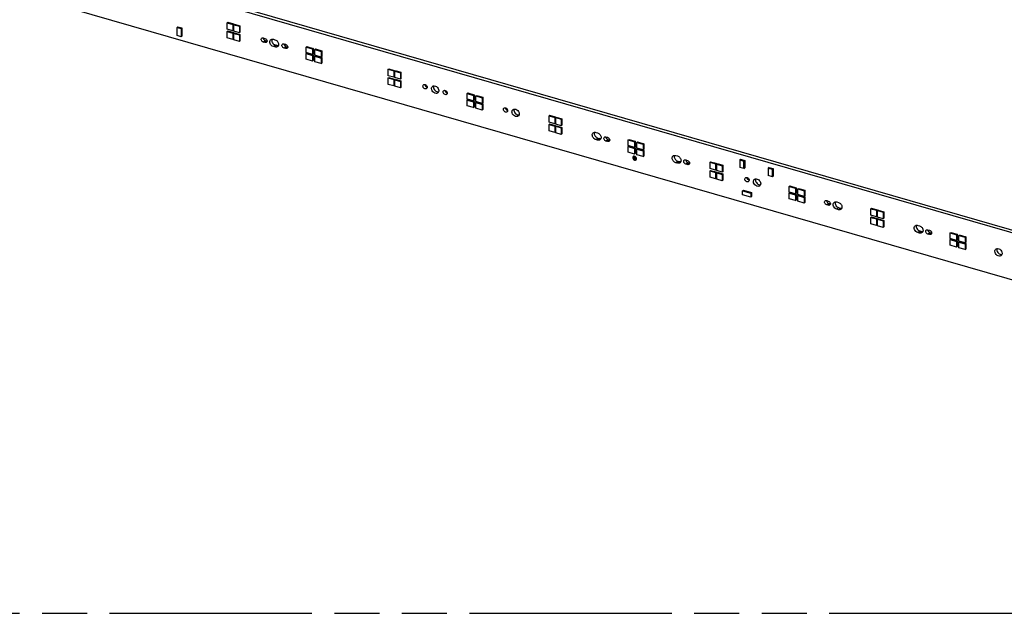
# Model space of a CAD drawing. Header units: millimetres. Extents: x 0 to 210, y 0 to 297.
# Tile 73 of 82: x 93 to 135, y 208 to 233. Entities that reach past the tile are written whole.
import ezdxf

# ---------------------------------------------------------------- set-up
doc = ezdxf.new("R2010")
doc.units = ezdxf.units.MM
doc.header["$LTSCALE"] = 19.36
doc.linetypes.add('PHANTOM', pattern=[0.8, 0.45, -0.05, 0.1, -0.05, 0.1, -0.05])
doc.layers.get('0').update_dxf_attribs({"linetype": 'CONTINUOUS'})
doc.layers.add('DEFAULT_3', color=7, linetype='PHANTOM')

msp = doc.modelspace()

# ---------------------------------------------------------------- linework, layer by layer
at = {"color": 7, "linetype": 'Continuous'}
for p, q in [((52.018121, 248.14651), (148.406748, 220.32151)), ((148.489248, 220.392957), (52.100621, 248.217957)), ((144.506189, 219.403685), (55.696939, 245.040707)), ((101.677848, 233.110945), (101.651848, 233.088428)), ((101.651848, 233.088428), (101.894335, 233.018428)), ((101.651848, 232.8113), (101.651848, 233.088428)), ((101.677848, 233.110945), (101.920335, 233.040945)), ((99.495105, 232.88657), (99.530105, 232.916881)), ((99.495105, 232.53583), (99.495105, 232.88657)), ((99.495105, 232.88657), (99.67264, 232.83532)), ((99.530105, 232.916881), (99.70764, 232.865631)), ((99.70764, 232.865631), (99.67264, 232.83532)), ((99.67264, 232.83532), (99.67264, 232.48458)), ((99.70764, 232.865631), (99.70764, 232.514891)), ((101.894335, 232.7413), (101.651848, 232.8113)), ((101.677848, 232.738554), (101.651848, 232.716037)), ((101.651848, 232.716037), (101.894335, 232.646037)), ((101.651848, 232.438909), (101.651848, 232.716037)), ((101.677848, 232.738554), (101.920335, 232.668554)), ((101.894335, 233.018428), (101.920335, 233.040945)), ((101.894335, 233.018428), (101.894335, 232.7413)), ((101.894335, 232.7413), (101.920335, 232.763817)), ((101.894335, 232.646037), (101.920335, 232.668554)), ((101.920335, 233.040945), (101.920335, 232.763817)), ((101.920335, 232.668554), (101.920335, 232.391426)), ((101.963636, 233.028445), (101.937636, 233.005928)), ((101.937636, 233.005928), (102.180123, 232.935928)), ((101.937636, 232.7288), (101.937636, 233.005928)), ((102.180123, 232.6588), (101.937636, 232.7288)), ((101.963636, 233.028445), (102.206123, 232.958445)), ((102.180123, 232.935928), (102.206123, 232.958445)), ((102.180123, 232.935928), (102.180123, 232.6588)), ((102.180123, 232.6588), (102.206123, 232.681317)), ((102.206123, 232.958445), (102.206123, 232.681317)), ((99.67264, 232.48458), (99.495105, 232.53583)), ((99.67264, 232.48458), (99.70764, 232.514891)), ((101.894335, 232.368909), (101.651848, 232.438909)), ((101.894335, 232.646037), (101.894335, 232.368909)), ((101.894335, 232.368909), (101.920335, 232.391426)), ((101.963636, 232.656054), (101.937636, 232.633537)), ((101.937636, 232.633537), (102.180123, 232.563537)), ((101.937636, 232.356409), (101.937636, 232.633537)), ((102.180123, 232.286409), (101.937636, 232.356409)), ((101.963636, 232.656054), (102.206123, 232.586054)), ((102.180123, 232.563537), (102.206123, 232.586054)), ((102.180123, 232.563537), (102.180123, 232.286409)), ((102.180123, 232.286409), (102.206123, 232.308926)), ((102.206123, 232.586054), (102.206123, 232.308926)), ((103.208881, 232.438033), (103.278167, 232.418032)), ((103.278167, 232.236169), (103.208881, 232.25617)), ((103.291381, 232.327617), (103.360667, 232.307616)), ((103.642475, 232.377818), (103.711761, 232.357816)), ((103.711761, 232.046047), (103.642475, 232.066048)), ((103.724975, 232.137496), (103.794261, 232.117494)), ((104.100891, 232.180532), (104.170173, 232.160532)), ((104.170173, 231.978669), (104.100891, 231.998669)), ((104.183391, 232.070116), (104.252673, 232.050116)), ((105.055328, 232.045306), (105.081328, 232.067823)), ((105.055328, 232.045306), (105.332456, 231.965306)), ((105.055328, 231.802819), (105.055328, 232.045306)), ((105.081328, 232.067823), (105.358456, 231.987823)), ((105.358456, 231.987823), (105.332456, 231.965306)), ((105.332456, 231.965306), (105.332456, 231.722819)), ((105.358456, 231.987823), (105.358456, 231.745336)), ((105.427719, 231.937806), (105.453719, 231.960323)), ((105.427719, 231.937806), (105.704847, 231.857806)), ((105.427719, 231.695319), (105.427719, 231.937806)), ((105.453719, 231.960323), (105.730847, 231.880323)), ((105.730847, 231.880323), (105.704847, 231.857806)), ((105.704847, 231.857806), (105.704847, 231.615319)), ((105.730847, 231.880323), (105.730847, 231.637836)), ((105.332456, 231.722819), (105.055328, 231.802819)), ((105.055328, 231.759518), (105.081328, 231.782035)), ((105.055328, 231.759518), (105.332456, 231.679518)), ((105.055328, 231.517031), (105.055328, 231.759518)), ((105.332456, 231.437031), (105.055328, 231.517031)), ((105.081328, 231.782035), (105.358456, 231.702035)), ((105.332456, 231.722819), (105.358456, 231.745336)), ((105.358456, 231.702035), (105.332456, 231.679518)), ((105.332456, 231.679518), (105.332456, 231.437031)), ((105.332456, 231.437031), (105.358456, 231.459547)), ((105.358456, 231.702035), (105.358456, 231.459547)), ((105.704847, 231.615319), (105.427719, 231.695319)), ((105.427719, 231.652018), (105.453719, 231.674535)), ((105.427719, 231.652018), (105.704847, 231.572018)), ((105.427719, 231.409531), (105.427719, 231.652018)), ((105.704847, 231.329531), (105.427719, 231.409531)), ((105.453719, 231.674535), (105.730847, 231.594535)), ((105.704847, 231.615319), (105.730847, 231.637836)), ((105.730847, 231.594535), (105.704847, 231.572018)), ((105.704847, 231.572018), (105.704847, 231.329531)), ((105.730847, 231.594535), (105.730847, 231.352047)), ((105.704847, 231.329531), (105.730847, 231.352047)), ((108.580051, 231.088428), (108.606051, 231.110945)), ((108.580051, 231.088428), (108.822538, 231.018428)), ((108.580051, 230.8113), (108.580051, 231.088428)), ((108.606051, 231.110945), (108.848538, 231.040945)), ((108.822538, 231.018428), (108.848538, 231.040945)), ((108.822538, 231.018428), (108.822538, 230.7413)), ((108.848538, 231.040945), (108.848538, 230.763817)), ((108.865839, 231.005928), (108.891839, 231.028445)), ((108.865839, 231.005928), (109.108326, 230.935928)), ((108.865839, 230.7288), (108.865839, 231.005928)), ((108.891839, 231.028445), (109.134326, 230.958445)), ((108.822538, 230.7413), (108.580051, 230.8113)), ((108.580051, 230.716037), (108.606051, 230.738554)), ((108.580051, 230.716037), (108.822538, 230.646037)), ((108.580051, 230.438909), (108.580051, 230.716037)), ((108.606051, 230.738554), (108.848538, 230.668554)), ((108.848538, 230.763817), (108.822538, 230.7413)), ((108.822538, 230.646037), (108.848538, 230.668554)), ((108.822538, 230.646037), (108.822538, 230.368909)), ((108.848538, 230.668554), (108.848538, 230.391426)), ((109.108326, 230.6588), (108.865839, 230.7288)), ((108.865839, 230.633537), (108.891839, 230.656054)), ((108.865839, 230.633537), (109.108326, 230.563537)), ((108.865839, 230.356409), (108.865839, 230.633537)), ((108.891839, 230.656054), (109.134326, 230.586054)), ((109.108326, 230.935928), (109.134326, 230.958445)), ((109.108326, 230.935928), (109.108326, 230.6588)), ((109.134326, 230.681317), (109.108326, 230.6588)), ((109.108326, 230.563537), (109.134326, 230.586054)), ((109.108326, 230.563537), (109.108326, 230.286409)), ((109.134326, 230.958445), (109.134326, 230.681317)), ((109.134326, 230.586054), (109.134326, 230.308926)), ((108.822538, 230.368909), (108.580051, 230.438909)), ((108.848538, 230.391426), (108.822538, 230.368909)), ((109.108326, 230.286409), (108.865839, 230.356409)), ((109.134326, 230.308926), (109.108326, 230.286409)), ((111.983531, 230.045306), (112.009531, 230.067823)), ((111.983531, 230.045306), (112.260659, 229.965306)), ((111.983531, 229.802819), (111.983531, 230.045306)), ((112.260659, 229.722819), (111.983531, 229.802819)), ((111.983531, 229.759518), (112.009531, 229.782035)), ((111.983531, 229.759518), (112.260659, 229.679518)), ((111.983531, 229.517031), (111.983531, 229.759518)), ((112.009531, 230.067823), (112.286659, 229.987823)), ((112.009531, 229.782035), (112.286659, 229.702035)), ((112.260659, 229.965306), (112.286659, 229.987823)), ((112.260659, 229.965306), (112.260659, 229.722819)), ((112.260659, 229.722819), (112.286659, 229.745336)), ((112.260659, 229.679518), (112.286659, 229.702035)), ((112.286659, 229.987823), (112.286659, 229.745336)), ((112.286659, 229.702035), (112.286659, 229.459547)), ((112.355922, 229.937806), (112.381922, 229.960323)), ((112.355922, 229.937806), (112.63305, 229.857806)), ((112.355922, 229.695319), (112.355922, 229.937806)), ((112.63305, 229.615319), (112.355922, 229.695319)), ((112.381922, 229.960323), (112.65905, 229.880323)), ((112.63305, 229.857806), (112.65905, 229.880323)), ((112.63305, 229.857806), (112.63305, 229.615319)), ((112.65905, 229.880323), (112.65905, 229.637836)), ((112.260659, 229.437031), (111.983531, 229.517031)), ((112.260659, 229.679518), (112.260659, 229.437031)), ((112.260659, 229.437031), (112.286659, 229.459547)), ((112.355922, 229.652018), (112.381922, 229.674535)), ((112.355922, 229.652018), (112.63305, 229.572018)), ((112.355922, 229.409531), (112.355922, 229.652018)), ((112.63305, 229.329531), (112.355922, 229.409531)), ((112.381922, 229.674535), (112.65905, 229.594535)), ((112.63305, 229.615319), (112.65905, 229.637836)), ((112.63305, 229.572018), (112.65905, 229.594535)), ((112.63305, 229.572018), (112.63305, 229.329531)), ((112.63305, 229.329531), (112.65905, 229.352047)), ((112.65905, 229.594535), (112.65905, 229.352047)), ((115.534254, 229.110945), (115.508254, 229.088428)), ((115.508254, 229.088428), (115.750741, 229.018428)), ((115.508254, 228.8113), (115.508254, 229.088428)), ((115.534254, 229.110945), (115.776741, 229.040945)), ((115.750741, 229.018428), (115.776741, 229.040945)), ((115.750741, 229.018428), (115.750741, 228.7413)), ((115.776741, 229.040945), (115.776741, 228.763817)), ((115.820043, 229.028445), (115.794043, 229.005928)), ((115.794043, 229.005928), (116.03653, 228.935928)), ((115.794043, 228.7288), (115.794043, 229.005928)), ((115.820043, 229.028445), (116.06253, 228.958445)), ((116.03653, 228.935928), (116.06253, 228.958445)), ((116.03653, 228.935928), (116.03653, 228.6588)), ((116.06253, 228.958445), (116.06253, 228.681317)), ((115.750741, 228.7413), (115.508254, 228.8113)), ((115.534254, 228.738554), (115.508254, 228.716037)), ((115.508254, 228.716037), (115.750741, 228.646037)), ((115.508254, 228.438909), (115.508254, 228.716037)), ((115.750741, 228.368909), (115.508254, 228.438909)), ((115.534254, 228.738554), (115.776741, 228.668554)), ((115.750741, 228.7413), (115.776741, 228.763817)), ((115.750741, 228.646037), (115.776741, 228.668554)), ((115.750741, 228.646037), (115.750741, 228.368909)), ((115.776741, 228.668554), (115.776741, 228.391426)), ((116.03653, 228.6588), (115.794043, 228.7288)), ((115.820043, 228.656054), (115.794043, 228.633537)), ((115.794043, 228.633537), (116.03653, 228.563537)), ((115.794043, 228.356409), (115.794043, 228.633537)), ((115.820043, 228.656054), (116.06253, 228.586054)), ((116.03653, 228.6588), (116.06253, 228.681317)), ((116.03653, 228.563537), (116.06253, 228.586054)), ((116.03653, 228.563537), (116.03653, 228.286409)), ((116.06253, 228.586054), (116.06253, 228.308926)), ((115.750741, 228.368909), (115.776741, 228.391426)), ((116.03653, 228.286409), (115.794043, 228.356409)), ((116.03653, 228.286409), (116.06253, 228.308926)), ((117.52428, 228.370485), (117.593566, 228.350483)), ((117.593566, 228.038717), (117.524282, 228.058718)), ((117.606782, 228.130165), (117.676066, 228.110164)), ((117.957298, 228.180532), (118.026579, 228.160532)), ((118.026579, 227.978669), (117.957298, 227.998669)), ((118.039798, 228.070116), (118.109079, 228.050116)), ((118.911734, 228.045306), (118.937734, 228.067823)), ((118.911734, 228.045306), (119.188862, 227.965306)), ((118.911734, 227.802819), (118.911734, 228.045306)), ((118.937734, 228.067823), (119.214862, 227.987823)), ((119.188862, 227.722819), (118.911734, 227.802819)), ((118.911734, 227.759518), (118.937734, 227.782035)), ((118.911734, 227.759518), (119.188862, 227.679518)), ((118.911734, 227.517031), (118.911734, 227.759518)), ((118.937734, 227.782035), (119.214862, 227.702035)), ((119.214862, 227.987823), (119.188862, 227.965306)), ((119.188862, 227.965306), (119.188862, 227.722819)), ((119.188862, 227.722819), (119.214862, 227.745336)), ((119.214862, 227.702035), (119.188862, 227.679518)), ((119.188862, 227.679518), (119.188862, 227.437031)), ((119.214862, 227.987823), (119.214862, 227.745336)), ((119.214862, 227.702035), (119.214862, 227.459547)), ((119.284125, 227.937806), (119.310125, 227.960323)), ((119.284125, 227.937806), (119.561253, 227.857806)), ((119.284125, 227.695319), (119.284125, 227.937806)), ((119.561253, 227.615319), (119.284125, 227.695319)), ((119.284125, 227.652018), (119.310125, 227.674535)), ((119.284125, 227.652018), (119.561253, 227.572018)), ((119.284125, 227.409531), (119.284125, 227.652018)), ((119.310125, 227.960323), (119.587253, 227.880323)), ((119.310125, 227.674535), (119.587253, 227.594535)), ((119.587253, 227.880323), (119.561253, 227.857806)), ((119.561253, 227.857806), (119.561253, 227.615319)), ((119.561253, 227.615319), (119.587253, 227.637836)), ((119.587253, 227.594535), (119.561253, 227.572018)), ((119.561253, 227.572018), (119.561253, 227.329531)), ((119.587253, 227.880323), (119.587253, 227.637836)), ((119.587253, 227.594535), (119.587253, 227.352047)), ((119.188862, 227.437031), (118.911734, 227.517031)), ((119.129189, 227.331015), (119.128189, 227.330149)), ((119.168469, 227.285659), (119.167469, 227.284793)), ((119.188862, 227.437031), (119.214862, 227.459547)), ((119.214294, 227.232744), (119.213294, 227.231878)), ((119.253574, 227.187388), (119.252574, 227.186522)), ((119.561253, 227.329531), (119.284125, 227.409531)), ((119.561253, 227.329531), (119.587253, 227.352047)), ((120.962402, 227.377983), (121.031688, 227.357984)), ((121.395414, 227.188033), (121.464701, 227.168032)), ((123.75495, 227.218421), (123.72, 227.188153)), ((123.72, 227.188153), (123.893205, 227.138153)), ((123.72, 227.188153), (123.72, 226.867724)), ((123.75495, 227.218421), (123.928155, 227.168421)), ((123.893205, 227.138153), (123.928155, 227.168421)), ((123.928155, 227.168421), (123.928155, 226.847991)), ((121.031688, 227.046215), (120.962403, 227.066216)), ((121.044903, 227.137663), (121.114188, 227.117662)), ((121.464701, 226.986169), (121.395414, 227.00617)), ((121.477914, 227.077617), (121.547201, 227.057616)), ((122.436457, 227.088428), (122.462457, 227.110945)), ((122.436457, 227.088428), (122.678945, 227.018428)), ((122.436457, 226.8113), (122.436457, 227.088428)), ((122.678945, 226.7413), (122.436457, 226.8113)), ((122.436457, 226.716037), (122.462457, 226.738554)), ((122.462457, 227.110945), (122.704945, 227.040945)), ((122.462457, 226.738554), (122.704945, 226.668554)), ((122.678945, 227.018428), (122.704945, 227.040945)), ((122.678945, 227.018428), (122.678945, 226.7413)), ((122.704945, 226.763817), (122.678945, 226.7413)), ((122.704945, 227.040945), (122.704945, 226.763817)), ((122.722246, 227.005928), (122.748246, 227.028445)), ((122.722246, 227.005928), (122.964733, 226.935928)), ((122.722246, 226.7288), (122.722246, 227.005928)), ((122.964733, 226.6588), (122.722246, 226.7288)), ((122.748246, 227.028445), (122.990733, 226.958445)), ((122.964733, 226.935928), (122.990733, 226.958445)), ((122.964733, 226.935928), (122.964733, 226.6588)), ((122.990733, 226.958445), (122.990733, 226.681317)), ((123.893205, 226.817724), (123.72, 226.867724)), ((123.893205, 226.817724), (123.893205, 227.138153)), ((123.893205, 226.817724), (123.928155, 226.847991)), ((124.980376, 226.864671), (124.945426, 226.834403)), ((124.945426, 226.834403), (125.118631, 226.784403)), ((124.945426, 226.834403), (124.945426, 226.513974)), ((124.980376, 226.864671), (125.153581, 226.814671)), ((125.118631, 226.784403), (125.153581, 226.814671)), ((125.118631, 226.463974), (125.118631, 226.784403)), ((125.153581, 226.814671), (125.153581, 226.494241)), ((122.436457, 226.716037), (122.678945, 226.646037)), ((122.436457, 226.438909), (122.436457, 226.716037)), ((122.678945, 226.368909), (122.436457, 226.438909)), ((122.678945, 226.646037), (122.704945, 226.668554)), ((122.678945, 226.646037), (122.678945, 226.368909)), ((122.704945, 226.391426), (122.678945, 226.368909)), ((122.704945, 226.668554), (122.704945, 226.391426)), ((122.722246, 226.633537), (122.748246, 226.656054)), ((122.722246, 226.633537), (122.964733, 226.563537)), ((122.722246, 226.356409), (122.722246, 226.633537)), ((122.964733, 226.286409), (122.722246, 226.356409)), ((122.748246, 226.656054), (122.990733, 226.586054)), ((122.990733, 226.681317), (122.964733, 226.6588)), ((122.964733, 226.563537), (122.990733, 226.586054)), ((122.964733, 226.563537), (122.964733, 226.286409)), ((122.990733, 226.308926), (122.964733, 226.286409)), ((122.990733, 226.586054), (122.990733, 226.308926)), ((125.118631, 226.463974), (124.945426, 226.513974)), ((125.118631, 226.463974), (125.153581, 226.494241)), ((123.841244, 225.85628), (123.876244, 225.886591)), ((123.876244, 225.886591), (124.226984, 225.785341)), ((125.839937, 226.045306), (125.865937, 226.067823)), ((125.839937, 226.045306), (126.117065, 225.965306)), ((125.839937, 225.802819), (125.839937, 226.045306)), ((125.865937, 226.067823), (126.143065, 225.987823)), ((126.117065, 225.965306), (126.143065, 225.987823)), ((126.117065, 225.965306), (126.117065, 225.722819)), ((126.143065, 225.987823), (126.143065, 225.745336)), ((126.212328, 225.937806), (126.238328, 225.960323)), ((126.212328, 225.937806), (126.489456, 225.857806)), ((126.212328, 225.695319), (126.212328, 225.937806)), ((126.238328, 225.960323), (126.515456, 225.880323)), ((126.489456, 225.857806), (126.515456, 225.880323)), ((126.515456, 225.880323), (126.515456, 225.637836)), ((123.841244, 225.85628), (124.191984, 225.75503)), ((123.841244, 225.678745), (123.841244, 225.85628)), ((124.191984, 225.577495), (123.841244, 225.678745)), ((124.191984, 225.75503), (124.226984, 225.785341)), ((124.191984, 225.75503), (124.191984, 225.577495)), ((124.226984, 225.607806), (124.191984, 225.577495)), ((124.226984, 225.785341), (124.226984, 225.607806)), ((126.117065, 225.722819), (125.839937, 225.802819)), ((125.839937, 225.759518), (125.865937, 225.782035)), ((125.839937, 225.759518), (126.117065, 225.679518)), ((125.839937, 225.517031), (125.839937, 225.759518)), ((126.117065, 225.437031), (125.839937, 225.517031)), ((125.865937, 225.782035), (126.143065, 225.702035)), ((126.117065, 225.722819), (126.143065, 225.745336)), ((126.117065, 225.679518), (126.143065, 225.702035)), ((126.117065, 225.679518), (126.117065, 225.437031)), ((126.117065, 225.437031), (126.143065, 225.459547)), ((126.143065, 225.702035), (126.143065, 225.459547)), ((126.489456, 225.615319), (126.212328, 225.695319)), ((126.212328, 225.652018), (126.238328, 225.674535)), ((126.212328, 225.652018), (126.489456, 225.572018)), ((126.212328, 225.409531), (126.212328, 225.652018)), ((126.238328, 225.674535), (126.515456, 225.594535)), ((126.489456, 225.857806), (126.489456, 225.615319)), ((126.489456, 225.615319), (126.515456, 225.637836)), ((126.489456, 225.572018), (126.515456, 225.594535)), ((126.489456, 225.572018), (126.489456, 225.329531)), ((126.515456, 225.594535), (126.515456, 225.352047)), ((126.489456, 225.329531), (126.212328, 225.409531)), ((126.489456, 225.329531), (126.515456, 225.352047)), ((127.457592, 225.438033), (127.526878, 225.418032)), ((127.526878, 225.236169), (127.457592, 225.25617)), ((127.540092, 225.327617), (127.609378, 225.307616)), ((127.89061, 225.377984), (127.959891, 225.357983)), ((127.959891, 225.046215), (127.89061, 225.066215)), ((127.97311, 225.137662), (128.042391, 225.117662)), ((129.390661, 225.110945), (129.364661, 225.088428)), ((129.364661, 225.088428), (129.607148, 225.018428)), ((129.364661, 224.8113), (129.364661, 225.088428)), ((129.390661, 225.110945), (129.633148, 225.040945)), ((129.607148, 225.018428), (129.633148, 225.040945)), ((129.633148, 225.040945), (129.633148, 224.763817)), ((129.607148, 224.7413), (129.364661, 224.8113)), ((129.390661, 224.738554), (129.364661, 224.716037)), ((129.364661, 224.716037), (129.607148, 224.646037)), ((129.364661, 224.438909), (129.364661, 224.716037)), ((129.390661, 224.738554), (129.633148, 224.668554)), ((129.607148, 225.018428), (129.607148, 224.7413)), ((129.607148, 224.7413), (129.633148, 224.763817)), ((129.607148, 224.646037), (129.633148, 224.668554)), ((129.607148, 224.646037), (129.607148, 224.368909)), ((129.633148, 224.668554), (129.633148, 224.391426)), ((129.676449, 225.028445), (129.650449, 225.005928)), ((129.650449, 225.005928), (129.892936, 224.935928)), ((129.650449, 224.7288), (129.650449, 225.005928)), ((129.892936, 224.6588), (129.650449, 224.7288)), ((129.676449, 224.656054), (129.650449, 224.633537)), ((129.650449, 224.633537), (129.892936, 224.563537)), ((129.650449, 224.356409), (129.650449, 224.633537)), ((129.676449, 225.028445), (129.918936, 224.958445)), ((129.676449, 224.656054), (129.918936, 224.586054)), ((129.892936, 224.935928), (129.918936, 224.958445)), ((129.892936, 224.935928), (129.892936, 224.6588)), ((129.892936, 224.6588), (129.918936, 224.681317)), ((129.918936, 224.958445), (129.918936, 224.681317)), ((129.607148, 224.368909), (129.364661, 224.438909)), ((129.607148, 224.368909), (129.633148, 224.391426)), ((129.892936, 224.286409), (129.650449, 224.356409)), ((129.892936, 224.563537), (129.918936, 224.586054)), ((129.892936, 224.563537), (129.892936, 224.286409)), ((129.892936, 224.286409), (129.918936, 224.308926)), ((129.918936, 224.586054), (129.918936, 224.308926)), ((131.380692, 224.370484), (131.449973, 224.350484)), ((131.449973, 224.038717), (131.380692, 224.058717)), ((131.463192, 224.130164), (131.532473, 224.110164)), ((131.813704, 224.180532), (131.882985, 224.160532)), ((131.882985, 223.978669), (131.813704, 223.998669)), ((131.896204, 224.070116), (131.965485, 224.050116)), ((132.768141, 224.045306), (132.794141, 224.067823)), ((132.768141, 224.045306), (133.045269, 223.965306)), ((132.768141, 223.802819), (132.768141, 224.045306)), ((133.045269, 223.722819), (132.768141, 223.802819)), ((132.768141, 223.759518), (132.794141, 223.782035)), ((132.768141, 223.759518), (133.045269, 223.679518)), ((132.768141, 223.517031), (132.768141, 223.759518)), ((132.794141, 224.067823), (133.071269, 223.987823)), ((132.794141, 223.782035), (133.071269, 223.702035)), ((133.071269, 223.987823), (133.045269, 223.965306)), ((133.045269, 223.965306), (133.045269, 223.722819)), ((133.071269, 223.987823), (133.071269, 223.745336)), ((133.140531, 223.937806), (133.166531, 223.960323)), ((133.140531, 223.937806), (133.41766, 223.857806)), ((133.140531, 223.695319), (133.140531, 223.937806)), ((133.166531, 223.960323), (133.44366, 223.880323)), ((133.44366, 223.880323), (133.41766, 223.857806)), ((133.41766, 223.857806), (133.41766, 223.615319)), ((133.44366, 223.880323), (133.44366, 223.637836)), ((133.045269, 223.437031), (132.768141, 223.517031)), ((133.045269, 223.722819), (133.071269, 223.745336)), ((133.071269, 223.702035), (133.045269, 223.679518)), ((133.045269, 223.679518), (133.045269, 223.437031)), ((133.045269, 223.437031), (133.071269, 223.459547)), ((133.071269, 223.702035), (133.071269, 223.459547)), ((133.41766, 223.615319), (133.140531, 223.695319)), ((133.140531, 223.652018), (133.166531, 223.674535)), ((133.140531, 223.652018), (133.41766, 223.572018)), ((133.140531, 223.409531), (133.140531, 223.652018)), ((133.41766, 223.329531), (133.140531, 223.409531)), ((133.166531, 223.674535), (133.44366, 223.594535)), ((133.41766, 223.615319), (133.44366, 223.637836)), ((133.44366, 223.594535), (133.41766, 223.572018)), ((133.41766, 223.572018), (133.41766, 223.329531)), ((133.41766, 223.329531), (133.44366, 223.352047)), ((133.44366, 223.594535), (133.44366, 223.352047))]:
    msp.add_line(p, q, dxfattribs=at)
at = {"color": 9, "linetype": 'Continuous'}
for p, q in [((103.208881, 232.25617), (103.291381, 232.327617)), ((103.360667, 232.307616), (103.278167, 232.236169)), ((103.642475, 232.066048), (103.724975, 232.137496)), ((103.794261, 232.117494), (103.711761, 232.046047)), ((104.100891, 231.998669), (104.183391, 232.070116)), ((104.252673, 232.050116), (104.170173, 231.978669)), ((117.524282, 228.058718), (117.606782, 228.130165)), ((117.676066, 228.110164), (117.593566, 228.038717)), ((117.957298, 227.998669), (118.039798, 228.070116)), ((118.109079, 228.050116), (118.026579, 227.978669)), ((120.962403, 227.066216), (121.044903, 227.137663)), ((121.114188, 227.117662), (121.031688, 227.046215)), ((121.395414, 227.00617), (121.477914, 227.077617)), ((121.547201, 227.057616), (121.464701, 226.986169)), ((127.457592, 225.25617), (127.540092, 225.327617)), ((127.609379, 225.307616), (127.526879, 225.236169)), ((127.89061, 225.066215), (127.97311, 225.137662)), ((128.042391, 225.117662), (127.959891, 225.046215)), ((131.380692, 224.058717), (131.463192, 224.130164)), ((131.532473, 224.110164), (131.449973, 224.038717)), ((131.813704, 223.998669), (131.896204, 224.070116)), ((131.965485, 224.050116), (131.882985, 223.978669))]:
    msp.add_line(p, q, dxfattribs=at)
at = {"color": 7, "linetype": 'Continuous'}
for centre, radius, start, end in [((103.388146, 232.402629), 0.098907, 253.8698371, 258.7889139), ((104.280151, 232.145129), 0.098907, 253.8698493, 258.7889547), ((118.136558, 228.145131), 0.098909, 253.869832, 258.7888999), ((119.163463, 227.289448), 0.053858, 130.914623, 140.3836204), ((119.188829, 227.267111), 0.028759, 172.83092, 180.0516381), ((119.192834, 227.250428), 0.028859, 353.3623656, 0.046091), ((121.57468, 227.15263), 0.098909, 253.8698387, 258.7889112), ((127.636857, 225.402631), 0.098909, 253.8698321, 258.7888925), ((131.992964, 224.145131), 0.098909, 253.8698321, 258.7888925)]:
    msp.add_arc(centre, radius, start, end, dxfattribs=at)
for points, knots in [([(103.208881, 232.25617), (103.190664, 232.261429), (103.156298, 232.2824), (103.123226, 232.329706), (103.112961, 232.383728), (103.128624, 232.416497), (103.140143, 232.426473)], [0, 0, 0, 0, 0.264803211, 0.538968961, 0.787177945, 1, 1, 1, 1]), ([(103.140143, 232.426473), (103.148728, 232.433909), (103.171991, 232.444136), (103.196749, 232.441535), (103.208881, 232.438033)], [0, 0, 0, 0, 0.473541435, 1, 1, 1, 1]), ([(103.203236, 232.421657), (103.21087, 232.389327), (103.240771, 232.349261), (103.280992, 232.330616), (103.291381, 232.327617)], [0, 0, 0, 0, 0.754422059, 1, 1, 1, 1]), ([(103.278167, 232.418032), (103.303337, 232.410766), (103.347937, 232.378073), (103.369099, 232.326436), (103.369099, 232.300851)], [0, 0, 0, 0, 0.505913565, 1, 1, 1, 1]), ([(103.346905, 232.247729), (103.33832, 232.240293), (103.315057, 232.230066), (103.290299, 232.232666), (103.278167, 232.236169)], [0, 0, 0, 0, 0.473539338, 1, 1, 1, 1]), ([(103.369099, 232.300851), (103.369099, 232.295588), (103.367542, 232.276141), (103.357682, 232.257063), (103.346905, 232.247729)], [0, 0, 0, 0, 0.269624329, 1, 1, 1, 1]), ([(103.642475, 232.066048), (103.611246, 232.075063), (103.552332, 232.111014), (103.495636, 232.192113), (103.478038, 232.284721), (103.50489, 232.340898), (103.524637, 232.358)], [0, 0, 0, 0, 0.264803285, 0.538969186, 0.787178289, 1, 1, 1, 1]), ([(103.524637, 232.358), (103.539356, 232.370746), (103.579234, 232.388281), (103.621677, 232.383821), (103.642475, 232.377818)], [0, 0, 0, 0, 0.473538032, 1, 1, 1, 1]), ([(103.57593, 232.382075), (103.560305, 232.335591), (103.581433, 232.248864), (103.650566, 232.171965), (103.699572, 232.144829), (103.724975, 232.137496)], [0, 0, 0, 0, 0.474978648, 0.743915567, 1, 1, 1, 1]), ([(103.711761, 232.357816), (103.75491, 232.34536), (103.831367, 232.289313), (103.867646, 232.200793), (103.867646, 232.156932)], [0, 0, 0, 0, 0.505913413, 1, 1, 1, 1]), ([(103.829598, 232.065865), (103.81488, 232.053119), (103.775002, 232.035583), (103.732558, 232.040044), (103.711761, 232.046047)], [0, 0, 0, 0, 0.473537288, 1, 1, 1, 1]), ([(103.794261, 232.117494), (103.799899, 232.115867), (103.821619, 232.110739), (103.844583, 232.110232), (103.86077, 232.113195)], [0, 0, 0, 0, 0.262849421, 1, 1, 1, 1]), ([(103.867646, 232.156932), (103.867646, 232.139416), (103.861958, 232.105205), (103.84182, 232.076449), (103.829598, 232.065865)], [0, 0, 0, 0, 0.519998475, 1, 1, 1, 1]), ([(104.100891, 231.998669), (104.082675, 232.003927), (104.048309, 232.024899), (104.015236, 232.072205), (104.004971, 232.126227), (104.020634, 232.158996), (104.032153, 232.168972)], [0, 0, 0, 0, 0.264803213, 0.53896894, 0.787177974, 1, 1, 1, 1]), ([(104.032153, 232.168972), (104.040739, 232.176408), (104.064002, 232.186634), (104.08876, 232.184034), (104.100891, 232.180532)], [0, 0, 0, 0, 0.473541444, 1, 1, 1, 1]), ([(104.095246, 232.164155), (104.10288, 232.131825), (104.132782, 232.09176), (104.173002, 232.073115), (104.183391, 232.070116)], [0, 0, 0, 0, 0.754422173, 1, 1, 1, 1]), ([(104.170173, 232.160532), (104.195342, 232.153266), (104.239943, 232.120573), (104.261104, 232.068936), (104.261104, 232.043351)], [0, 0, 0, 0, 0.505913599, 1, 1, 1, 1]), ([(104.23891, 231.990229), (104.230325, 231.982793), (104.207062, 231.972566), (104.182304, 231.975167), (104.170173, 231.978669)], [0, 0, 0, 0, 0.473539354, 1, 1, 1, 1]), ([(104.261104, 232.043351), (104.261104, 232.038088), (104.259547, 232.018641), (104.249687, 231.999563), (104.23891, 231.990229)], [0, 0, 0, 0, 0.269624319, 1, 1, 1, 1]), ([(110.080795, 230.36335), (110.080795, 230.368613), (110.082352, 230.38806), (110.092212, 230.407139), (110.10299, 230.416472)], [0, 0, 0, 0, 0.269623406, 1, 1, 1, 1]), ([(110.240466, 230.257728), (110.228201, 230.247106), (110.190407, 230.236463), (110.135783, 230.258533), (110.093828, 230.303052), (110.080795, 230.343736), (110.080795, 230.36335)], [0, 0, 0, 0, 0.213868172, 0.465896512, 0.741466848, 1, 1, 1, 1]), ([(110.10299, 230.416472), (110.115255, 230.427094), (110.153048, 230.437737), (110.207672, 230.415667), (110.249627, 230.371148), (110.26266, 230.330464), (110.26266, 230.31085)], [0, 0, 0, 0, 0.213868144, 0.465896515, 0.741466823, 1, 1, 1, 1]), ([(110.163419, 230.430025), (110.164629, 230.406482), (110.184364, 230.359622), (110.224042, 230.328515), (110.246731, 230.320088)], [0, 0, 0, 0, 0.49341689, 1, 1, 1, 1]), ([(110.26266, 230.31085), (110.26266, 230.305587), (110.261103, 230.28614), (110.251243, 230.267061), (110.240466, 230.257728)], [0, 0, 0, 0, 0.269623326, 1, 1, 1, 1]), ([(110.448856, 230.2571), (110.448856, 230.274615), (110.454544, 230.308827), (110.474681, 230.337582), (110.486903, 230.348167)], [0, 0, 0, 0, 0.51999685, 1, 1, 1, 1]), ([(110.722578, 230.076033), (110.712203, 230.067048), (110.686644, 230.05289), (110.624789, 230.045456), (110.542785, 230.077146), (110.471291, 230.153806), (110.448856, 230.223477), (110.448856, 230.2571)], [0, 0, 0, 0, 0.105125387, 0.216887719, 0.467947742, 0.742460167, 1, 1, 1, 1]), ([(110.486903, 230.348167), (110.497278, 230.357152), (110.522837, 230.37131), (110.584692, 230.378743), (110.666696, 230.347054), (110.73819, 230.270394), (110.760625, 230.200723), (110.760625, 230.1671)], [0, 0, 0, 0, 0.105125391, 0.216887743, 0.467947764, 0.742460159, 1, 1, 1, 1]), ([(110.538197, 230.372238), (110.534705, 230.361851), (110.531894, 230.347133), (110.531356, 230.332366), (110.531356, 230.328547)], [0, 0, 0, 0, 0.741566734, 1, 1, 1, 1]), ([(110.531356, 230.328547), (110.531356, 230.300883), (110.546605, 230.243193), (110.599457, 230.172744), (110.671924, 230.126226), (110.728695, 230.118767), (110.753792, 230.123372)], [0, 0, 0, 0, 0.247386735, 0.513811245, 0.771822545, 1, 1, 1, 1]), ([(110.760625, 230.1671), (110.760625, 230.149585), (110.754937, 230.115373), (110.734799, 230.086618), (110.722578, 230.076033)], [0, 0, 0, 0, 0.519996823, 1, 1, 1, 1]), ([(110.94682, 230.11335), (110.94682, 230.118613), (110.948378, 230.13806), (110.958238, 230.157139), (110.969015, 230.166472)], [0, 0, 0, 0, 0.269623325, 1, 1, 1, 1]), ([(110.969015, 230.166472), (110.98128, 230.177094), (111.019074, 230.187737), (111.073697, 230.165667), (111.115652, 230.121148), (111.128686, 230.080464), (111.128686, 230.06085)], [0, 0, 0, 0, 0.213868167, 0.465896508, 0.741466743, 1, 1, 1, 1]), ([(111.029444, 230.180025), (111.030654, 230.156482), (111.050389, 230.109622), (111.090067, 230.078515), (111.112757, 230.070088)], [0, 0, 0, 0, 0.493416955, 1, 1, 1, 1]), ([(111.106491, 230.007728), (111.094226, 229.997106), (111.056432, 229.986463), (111.001809, 230.008533), (110.959854, 230.053052), (110.94682, 230.093736), (110.94682, 230.11335)], [0, 0, 0, 0, 0.213868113, 0.465896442, 0.741466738, 1, 1, 1, 1]), ([(111.128686, 230.06085), (111.128686, 230.055587), (111.127128, 230.03614), (111.117269, 230.017061), (111.106491, 230.007728)], [0, 0, 0, 0, 0.269623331, 1, 1, 1, 1]), ([(113.544897, 229.36335), (113.544897, 229.368613), (113.546454, 229.38806), (113.556314, 229.407139), (113.567091, 229.416472)], [0, 0, 0, 0, 0.269623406, 1, 1, 1, 1]), ([(113.704568, 229.257728), (113.692302, 229.247106), (113.654509, 229.236463), (113.599885, 229.258533), (113.55793, 229.303052), (113.544897, 229.343736), (113.544897, 229.36335)], [0, 0, 0, 0, 0.213868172, 0.465896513, 0.741466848, 1, 1, 1, 1]), ([(113.567091, 229.416472), (113.579356, 229.427094), (113.61715, 229.437737), (113.671774, 229.415667), (113.713729, 229.371148), (113.726762, 229.330464), (113.726762, 229.31085)], [0, 0, 0, 0, 0.213868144, 0.465896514, 0.741466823, 1, 1, 1, 1]), ([(113.62752, 229.430025), (113.628731, 229.406482), (113.648465, 229.359622), (113.688144, 229.328515), (113.710833, 229.320088)], [0, 0, 0, 0, 0.49341689, 1, 1, 1, 1]), ([(113.726762, 229.31085), (113.726762, 229.305587), (113.725205, 229.28614), (113.715345, 229.267061), (113.704568, 229.257728)], [0, 0, 0, 0, 0.269623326, 1, 1, 1, 1]), ([(113.912957, 229.2571), (113.912957, 229.274615), (113.918646, 229.308827), (113.938783, 229.337582), (113.951005, 229.348167)], [0, 0, 0, 0, 0.51999685, 1, 1, 1, 1]), ([(113.951005, 229.348167), (113.961379, 229.357152), (113.986939, 229.37131), (114.048794, 229.378743), (114.130798, 229.347054), (114.202291, 229.270394), (114.224727, 229.200723), (114.224727, 229.1671)], [0, 0, 0, 0, 0.105125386, 0.216887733, 0.46794774, 0.742460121, 1, 1, 1, 1]), ([(114.002298, 229.372238), (113.998806, 229.361851), (113.995996, 229.347133), (113.995457, 229.332366), (113.995457, 229.328547)], [0, 0, 0, 0, 0.741566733, 1, 1, 1, 1]), ([(113.995457, 229.328547), (113.995457, 229.300883), (114.010707, 229.243193), (114.063559, 229.172744), (114.136025, 229.126226), (114.192797, 229.118767), (114.217894, 229.123372)], [0, 0, 0, 0, 0.247386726, 0.513811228, 0.771822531, 1, 1, 1, 1]), ([(114.186679, 229.076033), (114.176305, 229.067048), (114.150745, 229.05289), (114.08889, 229.045456), (114.006886, 229.077146), (113.935393, 229.153806), (113.912957, 229.223477), (113.912957, 229.2571)], [0, 0, 0, 0, 0.105125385, 0.216887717, 0.467947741, 0.742460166, 1, 1, 1, 1]), ([(114.224727, 229.1671), (114.224727, 229.149585), (114.219038, 229.115373), (114.198901, 229.086618), (114.186679, 229.076033)], [0, 0, 0, 0, 0.519996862, 1, 1, 1, 1]), ([(117.368395, 228.2596), (117.368395, 228.277116), (117.374083, 228.311327), (117.39422, 228.340083), (117.406443, 228.350667)], [0, 0, 0, 0, 0.519998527, 1, 1, 1, 1]), ([(117.524282, 228.058718), (117.481133, 228.071173), (117.404675, 228.12722), (117.368396, 228.215739), (117.368395, 228.2596)], [0, 0, 0, 0, 0.505912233, 1, 1, 1, 1]), ([(117.406443, 228.350667), (117.421161, 228.363413), (117.461039, 228.380949), (117.503483, 228.376488), (117.52428, 228.370485)], [0, 0, 0, 0, 0.473537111, 1, 1, 1, 1]), ([(117.457742, 228.374757), (117.454248, 228.364366), (117.451434, 228.349642), (117.450895, 228.334868), (117.450895, 228.331047)], [0, 0, 0, 0, 0.741549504, 1, 1, 1, 1]), ([(117.450895, 228.331047), (117.450896, 228.287186), (117.487175, 228.198667), (117.563633, 228.14262), (117.606782, 228.130165)], [0, 0, 0, 0, 0.494088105, 1, 1, 1, 1]), ([(117.593566, 228.350483), (117.636715, 228.338028), (117.713171, 228.28198), (117.74945, 228.193461), (117.74945, 228.1496)], [0, 0, 0, 0, 0.505913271, 1, 1, 1, 1]), ([(117.711403, 228.058535), (117.696685, 228.045788), (117.656807, 228.028253), (117.614363, 228.032713), (117.593566, 228.038717)], [0, 0, 0, 0, 0.473537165, 1, 1, 1, 1]), ([(117.676066, 228.110164), (117.681704, 228.108537), (117.703424, 228.103409), (117.726388, 228.102902), (117.742575, 228.105864)], [0, 0, 0, 0, 0.262849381, 1, 1, 1, 1]), ([(117.74945, 228.1496), (117.74945, 228.132085), (117.743762, 228.097874), (117.723625, 228.069119), (117.711403, 228.058535)], [0, 0, 0, 0, 0.519998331, 1, 1, 1, 1]), ([(117.957298, 227.998669), (117.939081, 228.003927), (117.904715, 228.024899), (117.871643, 228.072205), (117.861378, 228.126227), (117.877041, 228.158996), (117.88856, 228.168972)], [0, 0, 0, 0, 0.264803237, 0.538968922, 0.787177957, 1, 1, 1, 1]), ([(117.88856, 228.168972), (117.897145, 228.176408), (117.920408, 228.186634), (117.945166, 228.184034), (117.957298, 228.180532)], [0, 0, 0, 0, 0.473541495, 1, 1, 1, 1]), ([(117.951652, 228.164156), (117.959287, 228.131825), (117.989188, 228.09176), (118.029409, 228.073115), (118.039798, 228.070116)], [0, 0, 0, 0, 0.754422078, 1, 1, 1, 1]), ([(118.026579, 228.160532), (118.051749, 228.153266), (118.096349, 228.120573), (118.117511, 228.068936), (118.117511, 228.043351)], [0, 0, 0, 0, 0.505913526, 1, 1, 1, 1]), ([(118.117511, 228.043351), (118.117511, 228.038088), (118.115954, 228.018641), (118.106093, 227.999563), (118.095317, 227.990229)], [0, 0, 0, 0, 0.26962433, 1, 1, 1, 1]), ([(118.095317, 227.990229), (118.086732, 227.982793), (118.063469, 227.972566), (118.038711, 227.975167), (118.026579, 227.978669)], [0, 0, 0, 0, 0.473539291, 1, 1, 1, 1]), ([(119.121974, 227.323791), (119.119713, 227.321059), (119.111361, 227.308718), (119.108109, 227.293362), (119.108109, 227.282085)], [0, 0, 0, 0, 0.239264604, 1, 1, 1, 1]), ([(119.108109, 227.282085), (119.108109, 227.26434), (119.119901, 227.22753), (119.15786, 227.187251), (119.207281, 227.167283), (119.241477, 227.176912), (119.252573, 227.186522)], [0, 0, 0, 0, 0.258533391, 0.534103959, 0.786131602, 1, 1, 1, 1]), ([(119.272654, 227.234585), (119.272654, 227.252331), (119.260862, 227.289141), (119.222902, 227.32942), (119.173481, 227.349387), (119.139286, 227.339759), (119.128189, 227.330148)], [0, 0, 0, 0, 0.258533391, 0.534103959, 0.786131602, 1, 1, 1, 1]), ([(119.273654, 227.235451), (119.273654, 227.253197), (119.261862, 227.290007), (119.223902, 227.330286), (119.174481, 227.350254), (119.140286, 227.340625), (119.129189, 227.331015)], [0, 0, 0, 0, 0.258533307, 0.534103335, 0.786131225, 1, 1, 1, 1]), ([(119.13409, 227.274585), (119.13409, 227.277843), (119.135055, 227.289881), (119.141157, 227.301693), (119.147829, 227.30747)], [0, 0, 0, 0, 0.269590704, 1, 1, 1, 1]), ([(119.232934, 227.2092), (119.225341, 227.202625), (119.201945, 227.196036), (119.16813, 227.209699), (119.142158, 227.237258), (119.13409, 227.262444), (119.13409, 227.274585)], [0, 0, 0, 0, 0.213868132, 0.465895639, 0.741466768, 1, 1, 1, 1]), ([(119.13509, 227.275451), (119.13509, 227.26345), (119.142976, 227.238543), (119.1685, 227.211075), (119.201796, 227.197135), (119.225141, 227.202958), (119.23292, 227.209219)], [0, 0, 0, 0, 0.257816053, 0.53288901, 0.785481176, 1, 1, 1, 1]), ([(119.157294, 227.313427), (119.175591, 227.321439), (119.224505, 227.306415), (119.246673, 227.264269), (119.246673, 227.242085)], [0, 0, 0, 0, 0.473790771, 1, 1, 1, 1]), ([(119.160071, 227.267085), (119.160071, 227.260547), (119.164415, 227.246986), (119.1784, 227.232146), (119.196608, 227.22479), (119.209206, 227.228337), (119.213294, 227.231878)], [0, 0, 0, 0, 0.258531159, 0.534103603, 0.786130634, 1, 1, 1, 1]), ([(119.220692, 227.249585), (119.220692, 227.256123), (119.216348, 227.269684), (119.202363, 227.284525), (119.184155, 227.29188), (119.171557, 227.288334), (119.167469, 227.284793)], [0, 0, 0, 0, 0.258531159, 0.534103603, 0.786130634, 1, 1, 1, 1]), ([(119.221692, 227.250451), (119.221692, 227.263214), (119.208745, 227.287386), (119.178957, 227.293229), (119.169949, 227.286821)], [0, 0, 0, 0, 0.535851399, 1, 1, 1, 1]), ([(119.213294, 227.231878), (119.216887, 227.23499), (119.220172, 227.24135), (119.220692, 227.247832), (119.220692, 227.249585)], [0, 0, 0, 0, 0.730460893, 1, 1, 1, 1]), ([(119.252573, 227.186522), (119.255782, 227.189302), (119.267818, 227.202472), (119.272654, 227.221145), (119.272654, 227.234585)], [0, 0, 0, 0, 0.240036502, 1, 1, 1, 1]), ([(120.806518, 227.267099), (120.806518, 227.284614), (120.812206, 227.318826), (120.832343, 227.347581), (120.844565, 227.358165)], [0, 0, 0, 0, 0.519998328, 1, 1, 1, 1]), ([(120.962403, 227.066216), (120.919255, 227.078672), (120.842799, 227.13472), (120.806519, 227.223238), (120.806518, 227.267099)], [0, 0, 0, 0, 0.505912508, 1, 1, 1, 1]), ([(120.844565, 227.358165), (120.859283, 227.370911), (120.899161, 227.388447), (120.941604, 227.383986), (120.962402, 227.377983)], [0, 0, 0, 0, 0.473537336, 1, 1, 1, 1]), ([(120.895865, 227.382255), (120.89237, 227.371864), (120.889556, 227.35714), (120.889018, 227.342367), (120.889018, 227.338546)], [0, 0, 0, 0, 0.741549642, 1, 1, 1, 1]), ([(120.889018, 227.338546), (120.889019, 227.294685), (120.925299, 227.206167), (121.001755, 227.150119), (121.044903, 227.137663)], [0, 0, 0, 0, 0.494087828, 1, 1, 1, 1]), ([(121.031688, 227.357984), (121.074837, 227.345528), (121.151294, 227.28948), (121.187573, 227.20096), (121.187573, 227.157099)], [0, 0, 0, 0, 0.505913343, 1, 1, 1, 1]), ([(121.187573, 227.157099), (121.187573, 227.139584), (121.181885, 227.105372), (121.161747, 227.076617), (121.149525, 227.066033)], [0, 0, 0, 0, 0.519998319, 1, 1, 1, 1]), ([(121.395414, 227.00617), (121.377198, 227.011429), (121.342832, 227.0324), (121.309759, 227.079706), (121.299494, 227.133728), (121.315157, 227.166497), (121.326676, 227.176473)], [0, 0, 0, 0, 0.264803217, 0.538968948, 0.787177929, 1, 1, 1, 1]), ([(121.326676, 227.176473), (121.335262, 227.183909), (121.358525, 227.194135), (121.383283, 227.191535), (121.395414, 227.188033)], [0, 0, 0, 0, 0.47354158, 1, 1, 1, 1]), ([(121.389769, 227.171657), (121.397403, 227.139327), (121.427304, 227.099261), (121.467525, 227.080616), (121.477914, 227.077617)], [0, 0, 0, 0, 0.754422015, 1, 1, 1, 1]), ([(121.464701, 227.168032), (121.489871, 227.160766), (121.534471, 227.128073), (121.555633, 227.076436), (121.555633, 227.050851)], [0, 0, 0, 0, 0.505913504, 1, 1, 1, 1]), ([(121.149525, 227.066033), (121.134807, 227.053287), (121.094929, 227.035751), (121.052485, 227.040211), (121.031688, 227.046215)], [0, 0, 0, 0, 0.473537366, 1, 1, 1, 1]), ([(121.114188, 227.117662), (121.119826, 227.116035), (121.141546, 227.110907), (121.16451, 227.1104), (121.180697, 227.113363)], [0, 0, 0, 0, 0.262849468, 1, 1, 1, 1]), ([(121.533439, 226.997729), (121.524853, 226.990293), (121.50159, 226.980066), (121.476832, 226.982666), (121.464701, 226.986169)], [0, 0, 0, 0, 0.473539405, 1, 1, 1, 1]), ([(121.555633, 227.050851), (121.555633, 227.045588), (121.554075, 227.026141), (121.544215, 227.007062), (121.533439, 226.997729)], [0, 0, 0, 0, 0.269624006, 1, 1, 1, 1]), ([(123.937202, 226.36335), (123.937202, 226.368613), (123.938759, 226.38806), (123.948619, 226.407139), (123.959396, 226.416472)], [0, 0, 0, 0, 0.269623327, 1, 1, 1, 1]), ([(124.096872, 226.257728), (124.084607, 226.247106), (124.046813, 226.236463), (123.99219, 226.258533), (123.950235, 226.303052), (123.937202, 226.343736), (123.937202, 226.36335)], [0, 0, 0, 0, 0.213868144, 0.465896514, 0.741466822, 1, 1, 1, 1]), ([(123.959396, 226.416472), (123.971661, 226.427094), (124.009455, 226.437737), (124.064079, 226.415667), (124.106034, 226.371148), (124.119067, 226.330464), (124.119067, 226.31085)], [0, 0, 0, 0, 0.213868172, 0.465896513, 0.741466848, 1, 1, 1, 1]), ([(124.019825, 226.430025), (124.021035, 226.406482), (124.04077, 226.359622), (124.080448, 226.328515), (124.103138, 226.320088)], [0, 0, 0, 0, 0.493416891, 1, 1, 1, 1]), ([(124.119067, 226.31085), (124.119067, 226.305587), (124.117509, 226.28614), (124.10765, 226.267061), (124.096872, 226.257728)], [0, 0, 0, 0, 0.269623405, 1, 1, 1, 1]), ([(124.305262, 226.2571), (124.305262, 226.274615), (124.31095, 226.308827), (124.331088, 226.337582), (124.34331, 226.348167)], [0, 0, 0, 0, 0.519997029, 1, 1, 1, 1]), ([(124.34331, 226.348167), (124.353684, 226.357152), (124.379244, 226.37131), (124.441099, 226.378743), (124.523103, 226.347054), (124.594596, 226.270394), (124.617031, 226.200723), (124.617031, 226.1671)], [0, 0, 0, 0, 0.10512538, 0.216887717, 0.467947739, 0.74246012, 1, 1, 1, 1]), ([(124.394603, 226.372238), (124.391111, 226.361851), (124.388301, 226.347133), (124.387762, 226.332366), (124.387762, 226.328547)], [0, 0, 0, 0, 0.741566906, 1, 1, 1, 1]), ([(124.387762, 226.328547), (124.387762, 226.300883), (124.403012, 226.243193), (124.455864, 226.172744), (124.52833, 226.126226), (124.585102, 226.118767), (124.610198, 226.123372)], [0, 0, 0, 0, 0.247386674, 0.513811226, 0.771822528, 1, 1, 1, 1]), ([(124.578984, 226.076033), (124.56861, 226.067048), (124.54305, 226.05289), (124.481195, 226.045456), (124.399191, 226.077146), (124.327698, 226.153806), (124.305262, 226.223477), (124.305262, 226.2571)], [0, 0, 0, 0, 0.105125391, 0.216887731, 0.467947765, 0.742460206, 1, 1, 1, 1]), ([(124.617031, 226.1671), (124.617031, 226.149585), (124.611343, 226.115373), (124.591206, 226.086618), (124.578984, 226.076033)], [0, 0, 0, 0, 0.519996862, 1, 1, 1, 1]), ([(127.457592, 225.25617), (127.439375, 225.261429), (127.40501, 225.2824), (127.371937, 225.329706), (127.361672, 225.383728), (127.377335, 225.416497), (127.388854, 225.426473)], [0, 0, 0, 0, 0.264803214, 0.538968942, 0.787177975, 1, 1, 1, 1]), ([(127.388854, 225.426473), (127.39744, 225.433909), (127.420702, 225.444136), (127.445461, 225.441535), (127.457592, 225.438033)], [0, 0, 0, 0, 0.473541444, 1, 1, 1, 1]), ([(127.451947, 225.421657), (127.459581, 225.389326), (127.489482, 225.349261), (127.529703, 225.330616), (127.540092, 225.327617)], [0, 0, 0, 0, 0.754422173, 1, 1, 1, 1]), ([(127.526878, 225.418032), (127.552048, 225.410766), (127.596649, 225.378073), (127.61781, 225.326436), (127.61781, 225.300851)], [0, 0, 0, 0, 0.505913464, 1, 1, 1, 1]), ([(127.595616, 225.247729), (127.587031, 225.240293), (127.563768, 225.230066), (127.53901, 225.232666), (127.526878, 225.236169)], [0, 0, 0, 0, 0.47353928, 1, 1, 1, 1]), ([(127.61781, 225.300851), (127.61781, 225.295588), (127.616253, 225.276141), (127.606393, 225.257063), (127.595616, 225.247729)], [0, 0, 0, 0, 0.269624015, 1, 1, 1, 1]), ([(127.89061, 225.066215), (127.859381, 225.07523), (127.800467, 225.11118), (127.743772, 225.192279), (127.726174, 225.284887), (127.753025, 225.341064), (127.772773, 225.358166)], [0, 0, 0, 0, 0.264803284, 0.538969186, 0.787178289, 1, 1, 1, 1]), ([(127.772773, 225.358166), (127.787491, 225.370912), (127.827369, 225.388447), (127.869813, 225.383987), (127.89061, 225.377984)], [0, 0, 0, 0, 0.473538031, 1, 1, 1, 1]), ([(127.824066, 225.382241), (127.80844, 225.335757), (127.829568, 225.24903), (127.898701, 225.172131), (127.947707, 225.144995), (127.97311, 225.137662)], [0, 0, 0, 0, 0.474978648, 0.743915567, 1, 1, 1, 1]), ([(127.959891, 225.357983), (128.00304, 225.345527), (128.079497, 225.28948), (128.115776, 225.20096), (128.115776, 225.157099)], [0, 0, 0, 0, 0.50591323, 1, 1, 1, 1]), ([(128.077729, 225.066033), (128.06301, 225.053287), (128.023132, 225.035751), (127.980689, 225.040211), (127.959891, 225.046215)], [0, 0, 0, 0, 0.47353719, 1, 1, 1, 1]), ([(128.042391, 225.117662), (128.048029, 225.116035), (128.06975, 225.110907), (128.092713, 225.1104), (128.108901, 225.113362)], [0, 0, 0, 0, 0.2628495, 1, 1, 1, 1]), ([(128.115776, 225.157099), (128.115776, 225.139584), (128.110088, 225.105372), (128.089951, 225.076617), (128.077729, 225.066033)], [0, 0, 0, 0, 0.51999838, 1, 1, 1, 1]), ([(131.380692, 224.058717), (131.349463, 224.067732), (131.290549, 224.103682), (131.233854, 224.18478), (131.216256, 224.277388), (131.243107, 224.333565), (131.262855, 224.350666)], [0, 0, 0, 0, 0.26480328, 0.538969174, 0.787178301, 1, 1, 1, 1]), ([(131.262855, 224.350666), (131.277573, 224.363412), (131.317451, 224.380947), (131.359894, 224.376488), (131.380692, 224.370484)], [0, 0, 0, 0, 0.473537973, 1, 1, 1, 1]), ([(131.314148, 224.374742), (131.298523, 224.328258), (131.319651, 224.241531), (131.388783, 224.164633), (131.437789, 224.137497), (131.463192, 224.130164)], [0, 0, 0, 0, 0.474978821, 0.743915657, 1, 1, 1, 1]), ([(131.449973, 224.350484), (131.493121, 224.338028), (131.569578, 224.281981), (131.605856, 224.193461), (131.605856, 224.149601)], [0, 0, 0, 0, 0.50591337, 1, 1, 1, 1]), ([(131.744966, 224.168972), (131.753552, 224.176408), (131.776815, 224.186634), (131.801573, 224.184034), (131.813704, 224.180532)], [0, 0, 0, 0, 0.473541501, 1, 1, 1, 1]), ([(131.567809, 224.058535), (131.553091, 224.045789), (131.513214, 224.028253), (131.47077, 224.032713), (131.449973, 224.038717)], [0, 0, 0, 0, 0.473537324, 1, 1, 1, 1]), ([(131.532473, 224.110164), (131.53811, 224.108537), (131.559831, 224.103409), (131.582794, 224.102902), (131.598981, 224.105865)], [0, 0, 0, 0, 0.262849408, 1, 1, 1, 1]), ([(131.605856, 224.149601), (131.605856, 224.132086), (131.600169, 224.097874), (131.580031, 224.069119), (131.567809, 224.058535)], [0, 0, 0, 0, 0.519998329, 1, 1, 1, 1]), ([(131.813704, 223.998669), (131.795487, 224.003927), (131.761122, 224.024899), (131.728049, 224.072205), (131.717784, 224.126227), (131.733447, 224.158996), (131.744966, 224.168972)], [0, 0, 0, 0, 0.264803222, 0.538969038, 0.787178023, 1, 1, 1, 1]), ([(131.808059, 224.164156), (131.815693, 224.131825), (131.845594, 224.09176), (131.885815, 224.073115), (131.896204, 224.070116)], [0, 0, 0, 0, 0.754422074, 1, 1, 1, 1]), ([(131.882985, 224.160532), (131.908155, 224.153266), (131.952755, 224.120573), (131.973917, 224.068936), (131.973917, 224.043351)], [0, 0, 0, 0, 0.505913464, 1, 1, 1, 1]), ([(131.951723, 223.990229), (131.943138, 223.982793), (131.919875, 223.972566), (131.895117, 223.975167), (131.882985, 223.978669)], [0, 0, 0, 0, 0.47353928, 1, 1, 1, 1]), ([(131.973917, 224.043351), (131.973917, 224.038088), (131.97236, 224.018641), (131.9625, 223.999563), (131.951723, 223.990229)], [0, 0, 0, 0, 0.269624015, 1, 1, 1, 1]), ([(134.697567, 223.2571), (134.697567, 223.274615), (134.703255, 223.308827), (134.723393, 223.337582), (134.735614, 223.348167)], [0, 0, 0, 0, 0.519996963, 1, 1, 1, 1]), ([(134.735614, 223.348167), (134.745989, 223.357152), (134.771548, 223.37131), (134.833403, 223.378744), (134.915408, 223.347054), (134.986901, 223.270394), (135.009336, 223.200723), (135.009336, 223.1671)], [0, 0, 0, 0, 0.105125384, 0.216887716, 0.467947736, 0.742460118, 1, 1, 1, 1]), ([(134.786908, 223.372238), (134.783416, 223.361851), (134.780606, 223.347133), (134.780067, 223.332366), (134.780067, 223.328547)], [0, 0, 0, 0, 0.741566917, 1, 1, 1, 1]), ([(134.971289, 223.076033), (134.960914, 223.067048), (134.935355, 223.05289), (134.8735, 223.045456), (134.791496, 223.077146), (134.720002, 223.153806), (134.697567, 223.223477), (134.697567, 223.2571)], [0, 0, 0, 0, 0.105125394, 0.216887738, 0.467947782, 0.742460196, 1, 1, 1, 1]), ([(134.780067, 223.328547), (134.780067, 223.300883), (134.795316, 223.243193), (134.848169, 223.172744), (134.920635, 223.126226), (134.977407, 223.118767), (135.002503, 223.123372)], [0, 0, 0, 0, 0.247386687, 0.513811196, 0.771822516, 1, 1, 1, 1]), ([(135.009336, 223.1671), (135.009336, 223.149585), (135.003648, 223.115373), (134.983511, 223.086618), (134.971289, 223.076033)], [0, 0, 0, 0, 0.519996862, 1, 1, 1, 1])]:
    msp.add_open_spline(points, degree=3, knots=knots, dxfattribs=at)
for points in [[(103.200573, 232.440027), (103.20089, 232.433848), (103.201814, 232.427679), (103.203236, 232.421657)], [(104.092583, 232.182526), (104.092901, 232.176346), (104.093824, 232.170177), (104.095246, 232.164155)], [(110.246731, 230.320088), (110.251844, 230.31819), (110.257117, 230.316668), (110.262467, 230.31561)], [(111.112757, 230.070088), (111.117869, 230.06819), (111.123142, 230.066668), (111.128492, 230.06561)], [(113.710833, 229.320088), (113.715945, 229.31819), (113.721218, 229.316668), (113.726568, 229.31561)], [(117.94899, 228.182526), (117.949307, 228.176347), (117.950231, 228.170177), (117.951652, 228.164156)], [(119.147829, 227.30747), (119.150647, 227.309911), (119.153879, 227.311932), (119.157294, 227.313427)], [(119.167469, 227.284793), (119.163484, 227.281342), (119.160959, 227.275929), (119.160295, 227.2707)], [(119.243918, 227.225486), (119.241708, 227.219322), (119.237884, 227.213486), (119.232934, 227.2092)], [(119.246673, 227.242085), (119.246673, 227.236476), (119.245811, 227.230765), (119.243918, 227.225486)], [(121.387106, 227.190027), (121.387424, 227.183848), (121.388347, 227.177679), (121.389769, 227.171657)], [(124.103138, 226.320088), (124.10825, 226.31819), (124.113523, 226.316668), (124.118873, 226.31561)], [(127.449284, 225.440027), (127.449601, 225.433848), (127.450525, 225.427679), (127.451947, 225.421657)], [(131.805396, 224.182526), (131.805713, 224.176347), (131.806637, 224.170178), (131.808059, 224.164156)]]:
    msp.add_open_spline(points, degree=3, dxfattribs=at)
at = {"layer": 'DEFAULT_3', "color": 91, "linetype": 'PHANTOM', "true_color": 0x80ff80}
msp.add_line((50.128636, 207.68), (150.128636, 207.68), dxfattribs=at)

doc.saveas('drawing.dxf')
